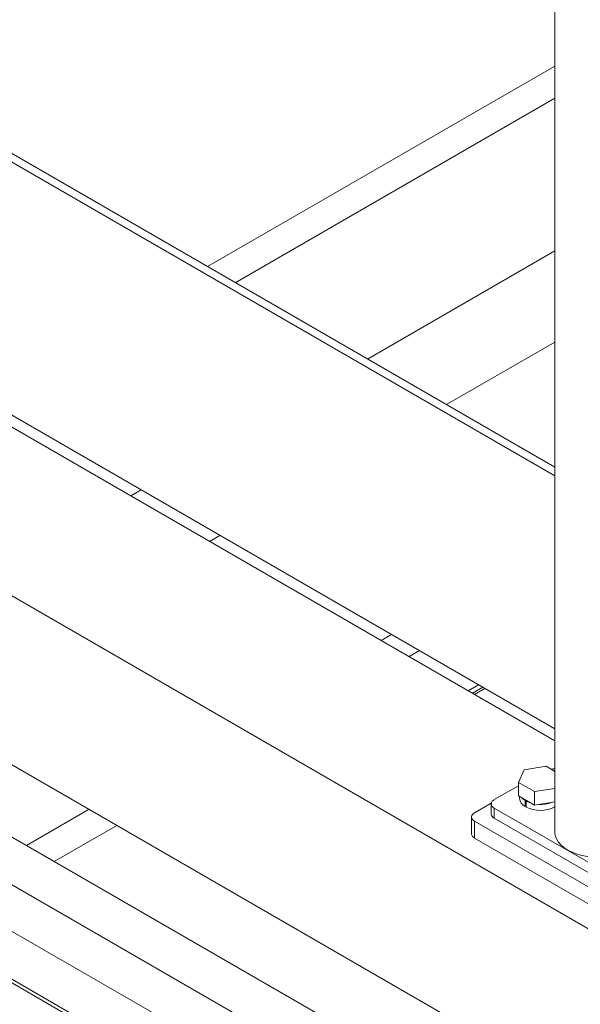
# Model space of a CAD drawing. Header units: millimetres. Extents: x 525 to 29324, y 175 to 20618.
# Tile 206 of 256: x 9256 to 9527, y 13836 to 14312. Entities that reach past the tile are written whole.
import ezdxf

# ---------------------------------------------------------------- set-up
doc = ezdxf.new("R2010")
doc.units = ezdxf.units.MM
doc.linetypes.add('SLD-Centrada-doble', pattern=[12.7, 6.35, -1.27, 1.27, -1.27, 1.27, -1.27])
doc.linetypes.add('SLD-Continua', pattern=[0])

msp = doc.modelspace()

# ---------------------------------------------------------------- linework, layer by layer
at = {"color": 7, "linetype": 'SLD-Continua', "lineweight": 18, "ltscale": 35}
for p, q in [((9515.16, 14095.38), (8956.52, 14417.88)), ((8956.52, 14413.8), (9515.16, 14091.3)), ((9515.16, 14389.44), (9515.16, 13918.86)), ((8956.52, 14291.32), (9515.16, 13968.82)), ((9515.16, 14289.51), (9347.02, 14192.45)), ((9515.16, 14289.51), (9347.02, 14192.45)), ((9515.16, 14289.51), (9347.02, 14192.45)), ((9515.16, 14289.51), (9347.02, 14192.45)), ((9515.16, 14289.51), (9347.02, 14192.45)), ((9515.16, 14289.51), (9347.02, 14192.45)), ((9515.16, 14289.51), (9347.02, 14192.45)), ((9515.16, 14289.51), (9347.02, 14192.45)), ((9515.16, 14274), (9360.46, 14184.69)), ((9515.16, 14274), (9360.46, 14184.69)), ((9515.16, 14274), (9360.46, 14184.69)), ((9515.16, 14274), (9360.46, 14184.69)), ((9515.16, 14274), (9360.46, 14184.69)), ((9515.16, 14274), (9360.46, 14184.69)), ((9515.16, 14274), (9360.46, 14184.69)), ((9515.16, 14274), (9360.46, 14184.69)), ((9515.16, 13963.03), (9232.39, 14126.27)), ((9515.16, 13963.03), (9232.39, 14126.27)), ((9515.16, 13963.03), (9232.39, 14126.27)), ((9515.16, 13963.03), (9232.39, 14126.27)), ((9515.16, 13963.03), (9232.39, 14126.27)), ((9515.16, 13963.03), (9232.39, 14126.27)), ((9515.16, 13963.03), (9232.39, 14126.27)), ((9515.16, 13963.03), (9232.39, 14126.27)), ((9621.3, 13820.12), (9161.68, 14085.45)), ((9621.3, 13820.12), (9161.68, 14085.45)), ((9621.3, 13820.12), (9161.68, 14085.45)), ((9621.3, 13820.12), (9161.68, 14085.45)), ((9621.3, 13820.12), (9161.68, 14085.45)), ((9621.3, 13820.12), (9161.68, 14085.45)), ((9621.3, 13820.12), (9161.68, 14085.45)), ((9621.3, 13820.12), (9161.68, 14085.45)), ((9684.94, 13701.73), (9059.5, 14062.79)), ((9684.94, 13701.73), (9059.5, 14062.79)), ((9684.94, 13701.73), (9059.5, 14062.79)), ((9684.94, 13701.73), (9059.5, 14062.79)), ((9684.94, 13701.73), (9059.5, 14062.79)), ((9684.94, 13701.73), (9059.5, 14062.79)), ((9684.94, 13701.73), (9059.5, 14062.79)), ((9684.94, 13701.73), (9059.5, 14062.79)), ((10361.34, 13230.54), (9004.73, 14013.7)), ((9436.13, 14014.44), (9431.12, 14011.55)), ((9436.13, 14014.44), (9431.12, 14011.55)), ((9436.13, 14014.44), (9431.12, 14011.55)), ((9436.13, 14014.44), (9431.12, 14011.55)), ((9436.13, 14014.44), (9431.12, 14011.55)), ((9436.13, 14014.44), (9431.12, 14011.55)), ((9436.13, 14014.44), (9431.12, 14011.55)), ((9436.13, 14014.44), (9431.12, 14011.55)), ((9449.57, 14006.69), (9444.56, 14003.79)), ((9449.57, 14006.69), (9444.56, 14003.79)), ((9449.57, 14006.69), (9444.56, 14003.79)), ((9449.57, 14006.69), (9444.56, 14003.79)), ((9449.57, 14006.69), (9444.56, 14003.79)), ((9449.57, 14006.69), (9444.56, 14003.79)), ((9449.57, 14006.69), (9444.56, 14003.79)), ((9449.57, 14006.69), (9444.56, 14003.79)), ((10400.94, 13253.4), (9100.84, 14003.93)), ((8994.73, 13996.38), (10350.33, 13213.81)), ((9090.84, 13986.61), (10380.94, 13241.86)), ((9478.21, 13990.15), (9473.2, 13987.26)), ((9478.21, 13990.15), (9473.2, 13987.26)), ((9478.21, 13990.15), (9473.2, 13987.26)), ((9478.21, 13990.15), (9473.2, 13987.26)), ((9478.21, 13990.15), (9473.2, 13987.26)), ((9478.21, 13990.15), (9473.2, 13987.26)), ((9478.21, 13990.15), (9473.2, 13987.26)), ((9478.21, 13990.15), (9473.2, 13987.26)), ((9476.19, 13985.53), (9481.2, 13988.42)), ((9476.19, 13985.53), (9481.2, 13988.42)), ((9476.19, 13985.53), (9481.2, 13988.42)), ((9476.19, 13985.53), (9481.2, 13988.42)), ((9476.19, 13985.53), (9481.2, 13988.42)), ((9476.19, 13985.53), (9481.2, 13988.42)), ((9476.19, 13985.53), (9481.2, 13988.42)), ((9476.19, 13985.53), (9481.2, 13988.42)), ((10350.33, 13212.05), (9052.43, 13961.31)), ((9500.32, 13949.06), (9497.48, 13942.94)), ((9510.92, 13950.7), (9500.32, 13949.06)), ((9515.16, 13948.24), (9510.92, 13950.7)), ((9497.48, 13941.32), (9485.8, 13934.58)), ((9497.48, 13942.94), (9505.24, 13938.46)), ((9497.48, 13936.41), (9497.48, 13942.94)), ((9505.24, 13938.46), (9515.16, 13940)), ((9505.24, 13931.93), (9505.24, 13938.46)), ((9497.48, 13936.41), (9505.24, 13931.93)), ((9498.08, 13936.06), (9498.08, 13935.19)), ((9500.8, 13934.09), (9501.15, 13934.29)), ((9500.8, 13934.09), (9500.8, 13931.23)), ((9501.22, 13933.84), (9501.57, 13934.05)), ((9501.22, 13933.84), (9501.22, 13930.99)), ((9289.69, 13929.9), (9259.38, 13912.41)), ((9289.69, 13929.9), (9259.38, 13912.41)), ((9289.69, 13929.9), (9259.38, 13912.41)), ((9289.69, 13929.9), (9259.38, 13912.41)), ((9289.69, 13929.9), (9259.38, 13912.41)), ((9289.69, 13929.9), (9259.38, 13912.41)), ((9289.69, 13929.9), (9259.38, 13912.41)), ((9289.69, 13929.9), (9259.38, 13912.41)), ((9476.26, 13928.25), (9484.39, 13932.94)), ((9484.34, 13932.53), (9484.34, 13927.64)), ((9485.8, 13930.49), (9556.52, 13889.67)), ((9501.22, 13931.48), (9500.8, 13931.23)), ((9505.24, 13931.93), (9515.16, 13933.46)), ((9474.79, 13926.21), (9474.79, 13918.04)), ((9554.04, 13879.26), (9476.26, 13924.17)), ((9485.8, 13925.59), (9556.52, 13884.77)), ((9303.13, 13922.15), (9272.82, 13904.65)), ((9303.13, 13922.15), (9272.82, 13904.65)), ((9303.13, 13922.15), (9272.82, 13904.65)), ((9303.13, 13922.15), (9272.82, 13904.65)), ((9303.13, 13922.15), (9272.82, 13904.65)), ((9303.13, 13922.15), (9272.82, 13904.65)), ((9303.13, 13922.15), (9272.82, 13904.65)), ((9303.13, 13922.15), (9272.82, 13904.65)), ((9554.04, 13871.1), (9476.26, 13916))]:
    msp.add_line(p, q, dxfattribs=at)
at = {"color": 8, "linetype": 'SLD-Centrada-doble', "lineweight": 18, "ltscale": 35}
for p, q in [((9515.16, 14200.08), (9424.48, 14147.73)), ((9515.16, 14200.08), (9424.48, 14147.73)), ((9515.16, 14200.08), (9424.48, 14147.73)), ((9515.16, 14200.08), (9424.48, 14147.73)), ((9515.16, 14200.08), (9424.48, 14147.73)), ((9515.16, 14200.08), (9424.48, 14147.73)), ((9515.16, 14200.08), (9424.48, 14147.73)), ((9515.16, 14200.08), (9424.48, 14147.73)), ((9515.16, 14155.99), (9462.67, 14125.69)), ((9515.16, 14155.99), (9462.67, 14125.69)), ((9515.16, 14155.99), (9462.67, 14125.69)), ((9515.16, 14155.99), (9462.67, 14125.69)), ((9515.16, 14155.99), (9462.67, 14125.69)), ((9515.16, 14155.99), (9462.67, 14125.69)), ((9515.16, 14155.99), (9462.67, 14125.69)), ((9515.16, 14155.99), (9462.67, 14125.69)), ((9314.86, 14084.45), (9309.85, 14081.56)), ((9314.86, 14084.45), (9309.85, 14081.56)), ((9314.86, 14084.45), (9309.85, 14081.56)), ((9314.86, 14084.45), (9309.85, 14081.56)), ((9314.86, 14084.45), (9309.85, 14081.56)), ((9314.86, 14084.45), (9309.85, 14081.56)), ((9314.86, 14084.45), (9309.85, 14081.56)), ((9314.86, 14084.45), (9309.85, 14081.56)), ((9353.05, 14062.41), (9348.04, 14059.51)), ((9353.05, 14062.41), (9348.04, 14059.51)), ((9353.05, 14062.41), (9348.04, 14059.51)), ((9353.05, 14062.41), (9348.04, 14059.51)), ((9353.05, 14062.41), (9348.04, 14059.51)), ((9353.05, 14062.41), (9348.04, 14059.51)), ((9353.05, 14062.41), (9348.04, 14059.51)), ((9353.05, 14062.41), (9348.04, 14059.51)), ((9480.3, 13988.95), (9475.29, 13986.05)), ((9480.3, 13988.95), (9475.29, 13986.05)), ((9480.3, 13988.95), (9475.29, 13986.05)), ((9480.3, 13988.95), (9475.29, 13986.05)), ((9480.3, 13988.95), (9475.29, 13986.05)), ((9480.3, 13988.95), (9475.29, 13986.05)), ((9480.3, 13988.95), (9475.29, 13986.05)), ((9480.3, 13988.95), (9475.29, 13986.05)), ((9485.8, 13930.49), (9485.8, 13925.59)), ((9476.26, 13924.17), (9476.26, 13916))]:
    msp.add_line(p, q, dxfattribs=at)
at = {"color": 7, "linetype": 'SLD-Continua', "lineweight": 18, "ltscale": 35, "flags": 128}
for points in [[(9515.16, 13948.51), (9514.59, 13948.67), (9514.32, 13948.73)], [(9499.15, 13935.44), (9499.64, 13934.95), (9500.8, 13934.09)], [(9501.22, 13933.84), (9502.71, 13933.18), (9503.57, 13932.89)], [(9521.37, 13910.21), (9519.54, 13911.41), (9518, 13912.74), (9516.78, 13914.18), (9515.89, 13915.69), (9515.34, 13917.26), (9515.16, 13918.86)], [(9555.71, 13913.86), (9554.72, 13912.74), (9553.18, 13911.41), (9551.35, 13910.21), (9549.27, 13909.15), (9546.96, 13908.26), (9544.48, 13907.55), (9541.85, 13907.04), (9539.13, 13906.73), (9536.36, 13906.62), (9533.6, 13906.73), (9530.88, 13907.04), (9528.25, 13907.55), (9525.76, 13908.26), (9523.46, 13909.15), (9521.37, 13910.21)]]:
    msp.add_lwpolyline(points, dxfattribs=at)
at = {"color": 7, "linetype": 'SLD-Continua', "lineweight": 18, "ltscale": 1225}
for centre, radius, start, end in [((9515.14, 13941.12), 8.39, 89.8533, 102.4996), ((9486.58, 13932.53), 2.18, 110.7834, 249.2166), ((9502.88, 13935.58), 4.82, 184.6107, 244.3873), ((9508.07, 13944.62), 15.26, 243.3447, 297.7096), ((9508.19, 13947.89), 15.63, 267.531, 290.0551), ((9477.03, 13926.21), 2.18, 110.7834, 249.2166), ((9486.84, 13927.88), 2.51, 185.6948, 245.6253), ((9477.3, 13918.29), 2.51, 185.6948, 245.6253)]:
    msp.add_arc(centre, radius, start, end, dxfattribs=at)

doc.saveas('drawing.dxf')
